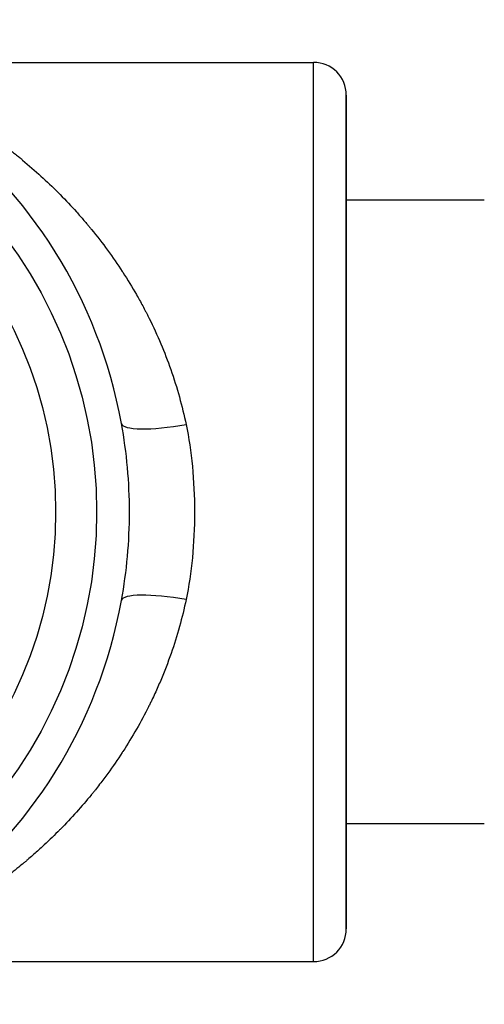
# Model space of a CAD drawing. Header units: inches. Extents: x 0 to 5655, y -2263 to 1330.
# Tile 203 of 239: x 4164 to 4171, y 187 to 202. Entities that reach past the tile are written whole.
import ezdxf

# ---------------------------------------------------------------- set-up
doc = ezdxf.new("R2010")
doc.units = ezdxf.units.IN
doc.header["$MEASUREMENT"] = 0
doc.layers.add('可見 (ISO)', color=7, linetype='Continuous', lineweight=25)
doc.layers.add('窄部可見 (ISO)', color=7, linetype='Continuous', lineweight=25)

msp = doc.modelspace()

# ---------------------------------------------------------------- linework, layer by layer
at = {"layer": '可見 (ISO)'}
for p, q in [((4161.105, 201.604), (4168.351, 201.604)), ((4168.851, 188.404), (4168.851, 201.104)), ((4168.851, 201.104), (4168.851, 188.404)), ((4170.951, 199.504), (4168.851, 199.504)), ((4164.851, 199.204), (4164.851, 199.204)), ((4165.151, 198.832), (4165.151, 198.832)), ((4165.151, 197.17), (4165.151, 197.17)), ((4165.151, 192.337), (4165.151, 192.337)), ((4165.151, 190.676), (4165.151, 190.676)), ((4164.851, 190.304), (4164.851, 190.304)), ((4170.951, 190.004), (4168.851, 190.004)), ((4161.105, 187.904), (4168.351, 187.904))]:
    msp.add_line(p, q, dxfattribs=at)
for radius in [7, 6.375]:
    msp.add_circle((4158.051, 194.754), radius, dxfattribs=at)
for centre, radius, start, end in [((4158.051, 194.754), 7.5, 10.3509, 349.6491), ((4168.351, 201.104), 0.5, 0, 90), ((4168.351, 188.404), 0.5, 270, 0)]:
    msp.add_arc(centre, radius, start, end, dxfattribs=at)
msp.add_open_spline([(4165.429, 193.406), (4165.51, 193.851), (4165.551, 194.302), (4165.551, 194.754), (4165.551, 195.206), (4165.51, 195.656), (4165.429, 196.101)], degree=3, knots=[0, 0, 0, 0, 0.001354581, 0.001354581, 0.001354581, 0.002709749, 0.002709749, 0.002709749, 0.002709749], dxfattribs=at)
at = {"layer": '窄部可見 (ISO)'}
msp.add_line((4168.351, 187.904), (4168.351, 201.604), dxfattribs=at)
for centre, major_axis, start_param, end_param in [((4166.413, 196.281), (-0.984, -0.18), 0, 1.535832), ((4166.413, 193.226), (-0.984, 0.18), 4.747353, 6.283185)]:
    msp.add_ellipse(centre, major_axis=major_axis, ratio=0.191505, start_param=start_param, end_param=end_param, dxfattribs=at)
for points, knots in [([(4162.819, 200.894), (4162.889, 200.853), (4162.984, 200.795), (4163.105, 200.718), (4163.183, 200.667), (4163.277, 200.604), (4163.372, 200.538), (4163.492, 200.454), (4163.598, 200.375), (4163.69, 200.304), (4163.736, 200.268), (4163.778, 200.235), (4163.817, 200.203), (4163.837, 200.188), (4163.855, 200.173), (4163.873, 200.158), (4163.882, 200.151), (4163.89, 200.144), (4163.899, 200.137), (4163.903, 200.133), (4163.907, 200.13), (4163.911, 200.126), (4163.913, 200.125), (4163.915, 200.123), (4163.917, 200.121), (4163.919, 200.12), (4163.92, 200.119), (4163.923, 200.116), (4164.118, 199.954), (4164.297, 199.789), (4164.461, 199.624), (4164.473, 199.613), (4164.484, 199.601), (4164.495, 199.59), (4164.582, 199.502), (4164.665, 199.414), (4164.743, 199.327), (4164.782, 199.284), (4164.82, 199.24), (4164.857, 199.197), (4164.875, 199.176), (4164.894, 199.154), (4164.911, 199.133), (4164.92, 199.122), (4164.929, 199.112), (4164.938, 199.101), (4164.943, 199.096), (4164.947, 199.09), (4164.951, 199.085), (4164.956, 199.08), (4164.959, 199.076), (4164.964, 199.069), (4164.967, 199.066), (4164.97, 199.062), (4164.973, 199.059), (4165.143, 198.85), (4165.299, 198.636), (4165.44, 198.42), (4165.443, 198.415), (4165.447, 198.41), (4165.45, 198.405), (4165.523, 198.292), (4165.592, 198.179), (4165.657, 198.065), (4165.69, 198.008), (4165.721, 197.951), (4165.752, 197.894), (4165.767, 197.866), (4165.782, 197.837), (4165.797, 197.808), (4165.804, 197.794), (4165.812, 197.78), (4165.819, 197.766), (4165.823, 197.759), (4165.826, 197.751), (4165.83, 197.744), (4165.833, 197.737), (4165.836, 197.731), (4165.84, 197.723), (4165.844, 197.717), (4165.847, 197.711), (4165.85, 197.704), (4165.977, 197.448), (4166.086, 197.189), (4166.179, 196.925), (4166.276, 196.648), (4166.354, 196.366), (4166.413, 196.086)], [0, 0, 0, 0, 0.0756696, 0.0756696, 0.0756696, 0.125, 0.125, 0.125, 0.1875, 0.1875, 0.1875, 0.21875, 0.21875, 0.21875, 0.234375, 0.234375, 0.234375, 0.2421875, 0.2421875, 0.2421875, 0.2460937, 0.2460937, 0.2460937, 0.2480469, 0.2480469, 0.2480469, 0.25, 0.25, 0.25, 0.3668202, 0.3668202, 0.3668202, 0.375, 0.375, 0.375, 0.4375, 0.4375, 0.4375, 0.46875, 0.46875, 0.46875, 0.484375, 0.484375, 0.484375, 0.4921875, 0.4921875, 0.4921875, 0.4960937, 0.4960937, 0.4960937, 0.5, 0.5, 0.5, 0.5019744, 0.5019744, 0.5019744, 0.6222427, 0.6222427, 0.6222427, 0.625, 0.625, 0.625, 0.6875, 0.6875, 0.6875, 0.71875, 0.71875, 0.71875, 0.734375, 0.734375, 0.734375, 0.7421875, 0.7421875, 0.7421875, 0.7460937, 0.7460937, 0.7460937, 0.75, 0.75, 0.75, 0.7528777, 0.7528777, 0.7528777, 0.8735867, 0.8735867, 0.8735867, 1, 1, 1, 1]), ([(4166.413, 196.086), (4166.498, 195.682), (4166.54, 195.234), (4166.54, 194.271), (4166.498, 193.825), (4166.413, 193.421)], [0, 0, 0, 0, 0.5, 0.5, 1, 1, 1, 1]), ([(4166.413, 193.421), (4166.355, 193.145), (4166.279, 192.869), (4166.184, 192.596), (4166.136, 192.46), (4166.084, 192.324), (4166.027, 192.189), (4165.998, 192.122), (4165.969, 192.054), (4165.938, 191.988), (4165.923, 191.954), (4165.907, 191.921), (4165.891, 191.888), (4165.883, 191.871), (4165.875, 191.854), (4165.867, 191.838), (4165.863, 191.829), (4165.859, 191.821), (4165.854, 191.813), (4165.85, 191.804), (4165.846, 191.795), (4165.842, 191.788), (4165.728, 191.559), (4165.598, 191.331), (4165.452, 191.106), (4165.448, 191.1), (4165.445, 191.095), (4165.441, 191.089), (4165.371, 190.982), (4165.298, 190.876), (4165.221, 190.77), (4165.181, 190.715), (4165.139, 190.659), (4165.097, 190.605), (4165.076, 190.577), (4165.054, 190.55), (4165.032, 190.522), (4165.022, 190.509), (4165.011, 190.495), (4165, 190.482), (4164.994, 190.475), (4164.989, 190.468), (4164.983, 190.461), (4164.98, 190.458), (4164.977, 190.453), (4164.974, 190.45), (4164.971, 190.446), (4164.969, 190.443), (4164.967, 190.441), (4164.827, 190.271), (4164.67, 190.095), (4164.497, 189.919), (4164.485, 189.907), (4164.472, 189.894), (4164.46, 189.882), (4164.384, 189.806), (4164.305, 189.73), (4164.223, 189.654), (4164.175, 189.61), (4164.126, 189.566), (4164.076, 189.522), (4164.051, 189.5), (4164.026, 189.478), (4164, 189.456), (4163.988, 189.445), (4163.975, 189.434), (4163.962, 189.423), (4163.955, 189.418), (4163.949, 189.413), (4163.943, 189.407), (4163.939, 189.404), (4163.936, 189.402), (4163.933, 189.399), (4163.93, 189.396), (4163.925, 189.392), (4163.923, 189.391), (4163.92, 189.388), (4163.916, 189.385), (4163.913, 189.383), (4163.852, 189.331), (4163.777, 189.271), (4163.69, 189.204), (4163.644, 189.168), (4163.595, 189.131), (4163.542, 189.092), (4163.515, 189.072), (4163.488, 189.052), (4163.46, 189.032), (4163.446, 189.022), (4163.431, 189.011), (4163.417, 189.001), (4163.402, 188.991), (4163.388, 188.981), (4163.372, 188.97), (4163.119, 188.792), (4162.935, 188.682), (4162.819, 188.614)], [0, 0, 0, 0, 0.125, 0.125, 0.125, 0.1875, 0.1875, 0.1875, 0.21875, 0.21875, 0.21875, 0.234375, 0.234375, 0.234375, 0.2421875, 0.2421875, 0.2421875, 0.2460937, 0.2460937, 0.2460937, 0.25, 0.25, 0.25, 0.375, 0.375, 0.375, 0.3780751, 0.3780751, 0.3780751, 0.4375, 0.4375, 0.4375, 0.46875, 0.46875, 0.46875, 0.484375, 0.484375, 0.484375, 0.4921875, 0.4921875, 0.4921875, 0.4960938, 0.4960938, 0.4960938, 0.4982063, 0.4982063, 0.4982063, 0.5, 0.5, 0.5, 0.625, 0.625, 0.625, 0.6336721, 0.6336721, 0.6336721, 0.6875, 0.6875, 0.6875, 0.71875, 0.71875, 0.71875, 0.734375, 0.734375, 0.734375, 0.7421875, 0.7421875, 0.7421875, 0.7460938, 0.7460938, 0.7460938, 0.7480469, 0.7480469, 0.7480469, 0.75, 0.75, 0.75, 0.7532095, 0.7532095, 0.7532095, 0.8125, 0.8125, 0.8125, 0.84375, 0.84375, 0.84375, 0.859375, 0.859375, 0.859375, 0.8671875, 0.8671875, 0.8671875, 0.875, 0.875, 0.875, 1, 1, 1, 1])]:
    msp.add_open_spline(points, degree=3, knots=knots, dxfattribs=at)

doc.saveas('drawing.dxf')
